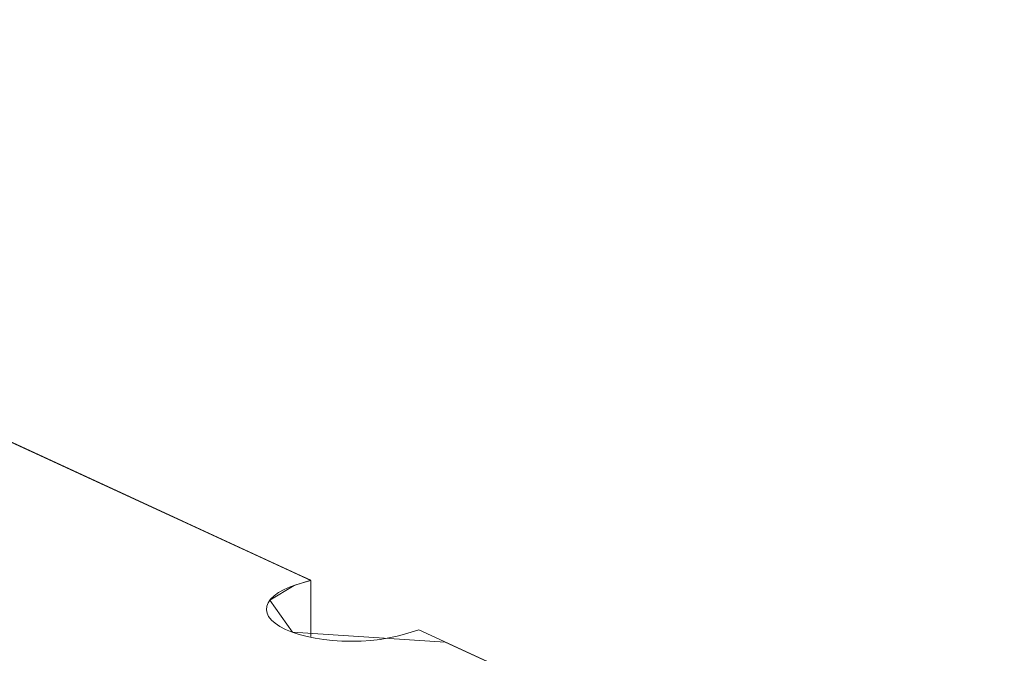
# Model space of a CAD drawing. Header units: inches. Extents: x -35 to 647, y 178 to 608.
# Tile 28 of 234: x 189 to 215, y 318 to 334. Entities that reach past the tile are written whole.
import ezdxf

# ---------------------------------------------------------------- set-up
doc = ezdxf.new("R2010")
doc.units = ezdxf.units.IN
doc.header["$MEASUREMENT"] = 0
doc.layers.add('1', color=7, linetype='Continuous')

# ---------------------------------------------------------------- blocks, each defined once
blk = doc.blocks.new('block 4225')
at = {"layer": '1', "color": 155, "lineweight": 18, "true_color": 0x4c7299}
blk.add_lwpolyline([(197.117, 318.159), (197.117, 319.642)], dxfattribs=at)
blk = doc.blocks.new('block 4898')
at = {"layer": '1', "color": 18, "lineweight": 13, "true_color": 0x4c0000}
blk.add_lwpolyline([(199.958, 318.332), (275.846, 283.325)], dxfattribs=at)
blk = doc.blocks.new('block 4899')
at = {"layer": '1', "color": 18, "lineweight": 13, "true_color": 0x4c0000}
blk.add_lwpolyline([(199.958, 318.332), (275.846, 283.325)], dxfattribs=at)
blk = doc.blocks.new('block 5096')
at = {"layer": '1', "color": 18, "lineweight": 13, "true_color": 0x4c0000}
blk.add_lwpolyline([(114.071, 357.951), (197.117, 319.642)], dxfattribs=at)
blk = doc.blocks.new('block 5185')
at = {"layer": '1', "color": 18, "lineweight": 13, "true_color": 0x4c0000}
blk.add_lwpolyline([(114.071, 357.951), (197.117, 319.642)], dxfattribs=at)
blk = doc.blocks.new('block 7540')
at = {"layer": '1', "color": 155, "lineweight": 18, "true_color": 0x4c7299}
blk.add_lwpolyline([(199.958, 318.332), (275.846, 283.325)], dxfattribs=at)
blk = doc.blocks.new('block 7545')
at = {"layer": '1', "color": 18, "lineweight": 13, "true_color": 0x4c0000}
blk.add_lwpolyline([(199.958, 318.332), (199.587, 318.219), (199.389, 318.166), (199.172, 318.121), (198.939, 318.084), (198.694, 318.057), (198.441, 318.041), (198.186, 318.036), (197.934, 318.041), (197.688, 318.057), (197.454, 318.082), (197.231, 318.116), (197.014, 318.16), (196.807, 318.214), (196.616, 318.276), (196.443, 318.347), (196.293, 318.425), (196.169, 318.508), (196.071, 318.595), (196, 318.684), (195.957, 318.772), (195.939, 318.864), (195.948, 318.957), (195.985, 319.051), (196.051, 319.144), (196.144, 319.233), (196.264, 319.318), (196.406, 319.396), (196.569, 319.467), (196.746, 319.529), (197.117, 319.642)], dxfattribs=at)
blk = doc.blocks.new('block 7555')
at = {"layer": '1', "color": 155, "lineweight": 18, "true_color": 0x4c7299}
blk.add_lwpolyline([(131.315, 349.996), (197.117, 319.642)], dxfattribs=at)
blk = doc.blocks.new('block 7574')
at = {"layer": '1', "color": 155, "lineweight": 18, "true_color": 0x4c7299}
blk.add_lwpolyline([(197.117, 319.642), (196.746, 319.529), (196.569, 319.467), (196.406, 319.396), (196.264, 319.318), (196.144, 319.233), (196.051, 319.144), (195.985, 319.051), (195.948, 318.957), (195.939, 318.864), (195.957, 318.772), (196, 318.684), (196.071, 318.595), (196.169, 318.508), (196.293, 318.425), (196.443, 318.347), (196.616, 318.276), (196.807, 318.214), (197.014, 318.16), (197.231, 318.116), (197.454, 318.082), (197.688, 318.057), (197.934, 318.041), (198.186, 318.036), (198.441, 318.041), (198.694, 318.057), (198.939, 318.084), (199.172, 318.121), (199.389, 318.166), (199.587, 318.219), (199.958, 318.332)], dxfattribs=at)
blk = doc.blocks.new('block 7602')
at = {"layer": '1', "color": 18, "lineweight": 13, "true_color": 0x4c0000}
blk.add_lwpolyline([(167.229, 333.429), (190.84, 322.538), (196.742, 319.815), (197.111, 319.645), (196.673, 319.505), (196.028, 319.117), (196.629, 318.271), (200.657, 318.009), (212.462, 312.564), (259.683, 290.781)], dxfattribs=at)
blk = doc.blocks.new('block 7605')
at = {"layer": '1', "color": 18, "lineweight": 13, "true_color": 0x4c0000}
blk.add_lwpolyline([(167.229, 333.429), (190.84, 322.538), (196.742, 319.815), (197.111, 319.645), (196.673, 319.505), (196.028, 319.117), (196.629, 318.271), (200.657, 318.009), (212.462, 312.564), (259.683, 290.781)], dxfattribs=at)
blk = doc.blocks.new('block 8125')
at = {"layer": '1', "color": 18, "lineweight": 13, "true_color": 0x4c0000}
blk.add_lwpolyline([(199.958, 318.332), (199.587, 318.219), (199.389, 318.166), (199.172, 318.121), (198.939, 318.084), (198.694, 318.057), (198.441, 318.041), (198.186, 318.036), (197.934, 318.041), (197.688, 318.057), (197.454, 318.082), (197.231, 318.116), (197.014, 318.16), (196.807, 318.214), (196.616, 318.276), (196.443, 318.347), (196.293, 318.425), (196.169, 318.508), (196.071, 318.595), (196, 318.684), (195.957, 318.772), (195.939, 318.864), (195.948, 318.957), (195.985, 319.051), (196.051, 319.144), (196.144, 319.233), (196.264, 319.318), (196.406, 319.396), (196.569, 319.467), (196.746, 319.529), (197.117, 319.642)], dxfattribs=at)

msp = doc.modelspace()

# ---------------------------------------------------------------- block references
at = {"layer": '1'}
for name in ['block 7602', 'block 7605', 'block 5096', 'block 5185', 'block 7555', 'block 7545', 'block 7574', 'block 8125', 'block 4225', 'block 4898', 'block 4899', 'block 7540']:
    msp.add_blockref(name, (0, 0), dxfattribs=at)

doc.saveas('drawing.dxf')
